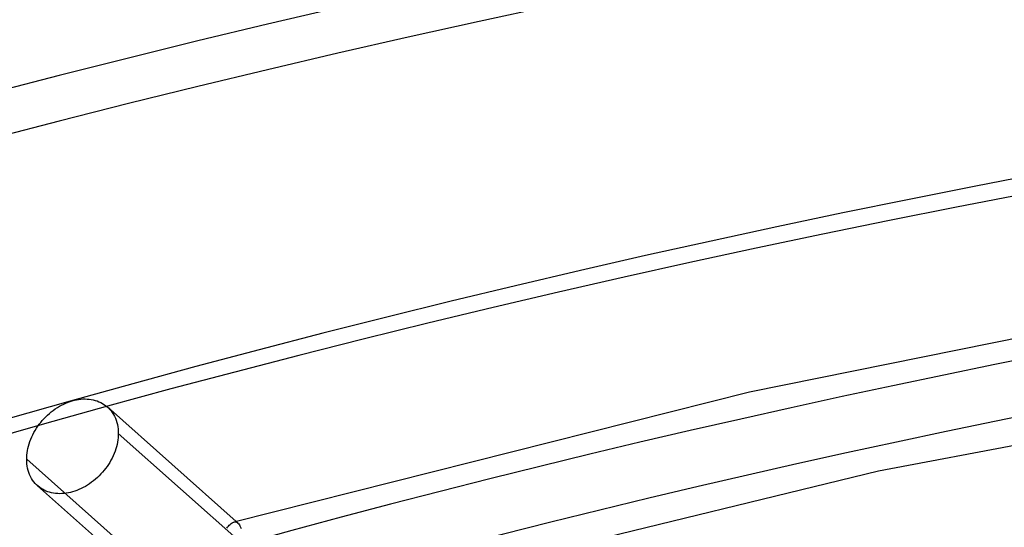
# Model space of a CAD drawing. Header units: millimetres. Extents: x -1077 to 1077, y -1167 to 1197.
# Tile 28 of 81: x -337 to -244, y 1083 to 1131. Entities that reach past the tile are written whole.
import ezdxf

# ---------------------------------------------------------------- set-up
doc = ezdxf.new("R2010")
doc.units = ezdxf.units.MM
doc.layers.add('HIDDEN', color=7, linetype='Continuous')
doc.layers.add('THICK', color=7, linetype='Continuous')

msp = doc.modelspace()

# ---------------------------------------------------------------- linework, layer by layer
at = {"layer": 'HIDDEN'}
for p, q in [((-329.068, 1094.553), (-328.925, 1094.424)), ((-328.925, 1094.424), (-328.791, 1094.284)), ((-328.791, 1094.284), (-328.664, 1094.134)), ((-328.664, 1094.134), (-328.547, 1093.974)), ((-328.547, 1093.974), (-328.439, 1093.804)), ((-328.439, 1093.804), (-328.342, 1093.625)), ((-328.342, 1093.625), (-328.256, 1093.439)), ((-328.256, 1093.439), (-328.181, 1093.246)), ((-328.181, 1093.246), (-328.118, 1093.046)), ((-328.118, 1093.046), (-328.066, 1092.842)), ((-328.066, 1092.842), (-328.027, 1092.633)), ((-328.027, 1092.633), (-327.999, 1092.421)), ((-327.999, 1092.421), (-327.982, 1092.208)), ((-327.981, 1091.794), (-327.995, 1091.589)), ((-327.982, 1092.208), (-327.977, 1091.994)), ((-327.977, 1091.994), (-327.981, 1091.794)), ((-316.141, 1081.491), (-327.977, 1091.994)), ((-328.097, 1090.953), (-328.151, 1090.736)), ((-328.053, 1091.167), (-328.097, 1090.953)), ((-328.019, 1091.38), (-328.053, 1091.167)), ((-327.995, 1091.589), (-328.019, 1091.38)), ((-328.464, 1089.873), (-328.565, 1089.662)), ((-328.371, 1090.087), (-328.464, 1089.873)), ((-328.288, 1090.303), (-328.371, 1090.087)), ((-328.215, 1090.52), (-328.288, 1090.303)), ((-328.151, 1090.736), (-328.215, 1090.52)), ((-328.915, 1089.053), (-329.046, 1088.86)), ((-328.791, 1089.251), (-328.915, 1089.053)), ((-328.674, 1089.455), (-328.791, 1089.251)), ((-328.565, 1089.662), (-328.674, 1089.455)), ((-329.629, 1088.145), (-329.793, 1087.975)), ((-329.472, 1088.318), (-329.629, 1088.145)), ((-329.323, 1088.495), (-329.472, 1088.318)), ((-329.182, 1088.674), (-329.323, 1088.495)), ((-329.046, 1088.86), (-329.182, 1088.674)), ((-330.908, 1087.088), (-331.108, 1086.968)), ((-330.71, 1087.217), (-330.908, 1087.088)), ((-330.517, 1087.354), (-330.71, 1087.217)), ((-330.327, 1087.5), (-330.517, 1087.354)), ((-330.143, 1087.652), (-330.327, 1087.5)), ((-329.965, 1087.811), (-330.143, 1087.652)), ((-329.793, 1087.975), (-329.965, 1087.811)), ((-335.47, 1086.879), (-335.606, 1086.987)), ((-335.329, 1086.78), (-335.47, 1086.879)), ((-335.179, 1086.689), (-335.329, 1086.78)), ((-335.022, 1086.605), (-335.179, 1086.689)), ((-334.857, 1086.529), (-335.022, 1086.605)), ((-334.685, 1086.463), (-334.857, 1086.529)), ((-334.506, 1086.406), (-334.685, 1086.463)), ((-334.322, 1086.359), (-334.506, 1086.406)), ((-334.133, 1086.322), (-334.322, 1086.359)), ((-333.939, 1086.295), (-334.133, 1086.322)), ((-333.741, 1086.279), (-333.939, 1086.295)), ((-333.541, 1086.273), (-333.741, 1086.279)), ((-333.339, 1086.278), (-333.541, 1086.273)), ((-333.135, 1086.293), (-333.339, 1086.278)), ((-332.931, 1086.318), (-333.135, 1086.293)), ((-332.727, 1086.353), (-332.931, 1086.318)), ((-332.525, 1086.397), (-332.727, 1086.353)), ((-332.326, 1086.449), (-332.525, 1086.397)), ((-332.126, 1086.511), (-332.326, 1086.449)), ((-331.923, 1086.582), (-332.126, 1086.511)), ((-331.719, 1086.664), (-331.923, 1086.582)), ((-331.515, 1086.756), (-331.719, 1086.664)), ((-331.311, 1086.857), (-331.515, 1086.756)), ((-331.108, 1086.968), (-331.311, 1086.857)), ((-316.993, 1083.579), (-316.922, 1083.594)), ((-316.922, 1083.594), (-316.853, 1083.597)), ((-316.853, 1083.597), (-316.785, 1083.588)), ((-316.785, 1083.588), (-316.721, 1083.567)), ((-316.77, 1083.641), (-316.596, 1083.487)), ((-316.721, 1083.567), (-316.659, 1083.535)), ((-316.659, 1083.535), (-316.599, 1083.49)), ((-316.599, 1083.49), (-316.531, 1083.419)), ((-316.531, 1083.419), (-316.467, 1083.331)), ((-316.467, 1083.331), (-316.409, 1083.225)), ((-316.409, 1083.225), (-316.355, 1083.103)), ((-316.355, 1083.103), (-316.307, 1082.963))]:
    msp.add_line(p, q, dxfattribs=at)
for centre, major_axis, start_param, end_param in [((0, 795.877), (-732, 0), -3.141592, -0.523599), ((0, 795.877), (-682, 0), -3.141592, -0.523599), ((0, 795.869), (652.89, 0), 1.054856, 2.076265), ((0, 795.869), (618.79, 0), 1.055278, 2.075843), ((0, 795.869), (584.69, 0), 1.055749, 2.075371)]:
    msp.add_ellipse(centre, major_axis=major_axis, ratio=0.5, start_param=start_param, end_param=end_param, dxfattribs=at)
at = {"layer": 'THICK'}
for p, q in [((-216.526, 1106.26), (-267.956, 1095.932)), ((-200.833, 1098.805), (-255.703, 1088.417)), ((-267.956, 1095.932), (-316.991, 1083.579)), ((-333.774, 1094.459), (-333.574, 1094.58)), ((-333.574, 1094.58), (-333.372, 1094.691)), ((-333.372, 1094.691), (-333.168, 1094.793)), ((-333.168, 1094.793), (-332.964, 1094.885)), ((-332.964, 1094.885), (-332.76, 1094.967)), ((-332.76, 1094.967), (-332.558, 1095.038)), ((-332.558, 1095.038), (-332.358, 1095.1)), ((-332.358, 1095.1), (-332.158, 1095.153)), ((-332.158, 1095.153), (-331.956, 1095.196)), ((-331.956, 1095.196), (-331.752, 1095.231)), ((-331.752, 1095.231), (-331.548, 1095.256)), ((-331.548, 1095.256), (-331.344, 1095.27)), ((-331.344, 1095.27), (-331.141, 1095.275)), ((-331.141, 1095.275), (-330.94, 1095.268)), ((-330.94, 1095.268), (-330.742, 1095.252)), ((-330.742, 1095.252), (-330.548, 1095.225)), ((-330.548, 1095.225), (-330.358, 1095.187)), ((-330.358, 1095.187), (-330.173, 1095.139)), ((-330.173, 1095.139), (-329.994, 1095.082)), ((-329.994, 1095.082), (-329.821, 1095.015)), ((-329.821, 1095.015), (-329.655, 1094.938)), ((-329.655, 1094.938), (-329.497, 1094.854)), ((-329.497, 1094.854), (-329.346, 1094.761)), ((-329.346, 1094.761), (-329.204, 1094.662)), ((-329.204, 1094.662), (-329.068, 1094.553)), ((-334.884, 1093.568), (-334.713, 1093.734)), ((-334.713, 1093.734), (-334.536, 1093.893)), ((-334.536, 1093.893), (-334.352, 1094.046)), ((-334.352, 1094.046), (-334.164, 1094.192)), ((-334.164, 1094.192), (-333.971, 1094.33)), ((-333.971, 1094.33), (-333.774, 1094.459)), ((-329.018, 1094.51), (-316.77, 1083.641)), ((-335.757, 1092.486), (-335.628, 1092.68)), ((-335.628, 1092.68), (-335.493, 1092.867)), ((-335.493, 1092.867), (-335.352, 1093.047)), ((-335.352, 1093.047), (-335.204, 1093.224)), ((-335.204, 1093.224), (-335.048, 1093.398)), ((-335.048, 1093.398), (-334.884, 1093.568)), ((-336.206, 1091.663), (-336.105, 1091.875)), ((-336.105, 1091.875), (-335.997, 1092.083)), ((-335.997, 1092.083), (-335.881, 1092.287)), ((-335.881, 1092.287), (-335.757, 1092.486)), ((-336.516, 1090.798), (-336.453, 1091.015)), ((-336.453, 1091.015), (-336.38, 1091.232)), ((-336.38, 1091.232), (-336.297, 1091.449)), ((-336.297, 1091.449), (-336.206, 1091.663)), ((-336.684, 1089.739), (-336.67, 1089.944)), ((-336.67, 1089.944), (-336.647, 1090.154)), ((-336.647, 1090.154), (-336.613, 1090.366)), ((-336.613, 1090.366), (-336.57, 1090.581)), ((-336.57, 1090.581), (-336.516, 1090.798)), ((-336.689, 1089.539), (-336.684, 1089.739)), ((-336.689, 1089.539), (-326.816, 1080.779)), ((-336.683, 1089.326), (-336.689, 1089.539)), ((-336.667, 1089.112), (-336.683, 1089.326)), ((-336.639, 1088.901), (-336.667, 1089.112)), ((-336.6, 1088.692), (-336.639, 1088.901)), ((-336.549, 1088.488), (-336.6, 1088.692)), ((-336.486, 1088.289), (-336.549, 1088.488)), ((-336.412, 1088.096), (-336.486, 1088.289)), ((-336.326, 1087.91), (-336.412, 1088.096)), ((-255.703, 1088.417), (-307.865, 1075.74)), ((-336.23, 1087.732), (-336.326, 1087.91)), ((-336.123, 1087.563), (-336.23, 1087.732)), ((-336.007, 1087.404), (-336.123, 1087.563)), ((-335.881, 1087.254), (-336.007, 1087.404)), ((-335.747, 1087.115), (-335.881, 1087.254)), ((-335.606, 1086.987), (-335.747, 1087.115)), ((-335.655, 1087.03), (-328.165, 1080.384)), ((-317.43, 1083.278), (-317.344, 1083.363)), ((-317.344, 1083.363), (-317.254, 1083.439)), ((-317.254, 1083.439), (-317.165, 1083.501)), ((-317.165, 1083.501), (-317.078, 1083.548)), ((-317.078, 1083.548), (-316.993, 1083.579)), ((-317.648, 1083.003), (-317.583, 1083.095)), ((-317.583, 1083.095), (-317.51, 1083.188)), ((-317.51, 1083.188), (-317.43, 1083.278))]:
    msp.add_line(p, q, dxfattribs=at)
for centre, major_axis, start_param, end_param in [((0, 800.207), (732, 0), 0, 2.617994), ((0, 800.207), (-677, 0), -3.141592, -0.523599), ((0, 795.869), (-642.91, 0), -2.084107, -1.067878), ((0, 795.869), (-608.81, 0), -2.08353, -1.06845), ((0, 795.869), (-574.71, 0), -2.082886, -1.06909)]:
    msp.add_ellipse(centre, major_axis=major_axis, ratio=0.5, start_param=start_param, end_param=end_param, dxfattribs=at)

doc.saveas('drawing.dxf')
